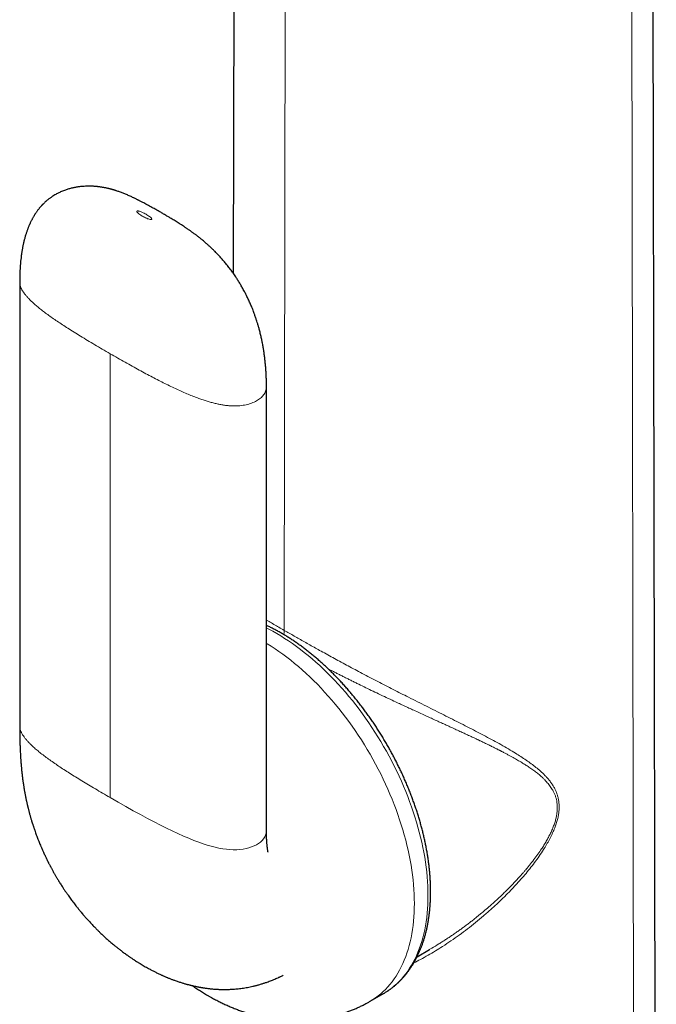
# Model space of a CAD drawing. Header units: millimetres. Extents: x 8 to 811, y 12 to 917.
# Tile 18 of 74: x 744 to 780, y 238 to 293. Entities that reach past the tile are written whole.
import ezdxf

# ---------------------------------------------------------------- set-up
doc = ezdxf.new("R2010")
doc.units = ezdxf.units.MM

msp = doc.modelspace()

# ---------------------------------------------------------------- linework, layer by layer
at = {"color": 7, "linetype": 'Continuous', "lineweight": 30}
for p, q in [((779.631, 211.169), (779.399, 319.693)), ((756.279, 315.529), (756.201, 278.833)), ((744.377, 278.344), (744.377, 253.766)), ((744.379, 278.346), (744.379, 278.344)), ((758.042, 247.989), (758.042, 272.567)), ((744.379, 253.766), (744.379, 253.768)), ((766.387, 240.986), (767.071, 241.381)), ((767.061, 241.376), (767.055, 241.372)), ((763.78, 238.515), (764.533, 238.949))]:
    msp.add_line(p, q, dxfattribs=at)
at = {"color": 252, "linetype": 'Continuous', "lineweight": 0}
for p, q in [((778.407, 209.006), (778.241, 317.805)), ((759.032, 259.054), (759.118, 315.421)), ((749.388, 274.375), (749.388, 249.797))]:
    msp.add_line(p, q, dxfattribs=at)
at = {"color": 252, "linetype": 'Continuous', "lineweight": 0, "flags": 128}
for points in [[(764.533, 238.949), (764.533, 238.95), (764.686, 239.043), (764.835, 239.143), (764.98, 239.25), (765.12, 239.363), (765.256, 239.484), (765.387, 239.611), (765.514, 239.745), (765.635, 239.885), (765.752, 240.031), (765.864, 240.184), (765.972, 240.343), (766.074, 240.508), (766.171, 240.68), (766.262, 240.856), (766.349, 241.039), (766.43, 241.227), (766.506, 241.421), (766.577, 241.62), (766.642, 241.824), (766.701, 242.034), (766.755, 242.248), (766.804, 242.467), (766.846, 242.691), (766.883, 242.919), (766.915, 243.151), (766.941, 243.388), (766.961, 243.628), (766.975, 243.873), (766.984, 244.121), (766.987, 244.372), (766.984, 244.627), (766.975, 244.885), (766.961, 245.146), (766.941, 245.41), (766.915, 245.676), (766.883, 245.945), (766.846, 246.216), (766.804, 246.489), (766.755, 246.764), (766.701, 247.04), (766.642, 247.318), (766.577, 247.597), (766.506, 247.878), (766.43, 248.159), (766.349, 248.441), (766.262, 248.724), (766.171, 249.007), (766.074, 249.29), (765.972, 249.573), (765.864, 249.856), (765.752, 250.138), (765.635, 250.42), (765.514, 250.7), (765.387, 250.98), (765.256, 251.259), (765.12, 251.536), (764.98, 251.812), (764.835, 252.086), (764.686, 252.357), (764.533, 252.627), (764.376, 252.894), (764.215, 253.159), (764.051, 253.421), (763.882, 253.681), (763.71, 253.937), (763.534, 254.19), (763.355, 254.439), (763.173, 254.685), (762.987, 254.927), (762.799, 255.165), (762.608, 255.399), (762.414, 255.629), (762.217, 255.855), (762.018, 256.076), (761.816, 256.292), (761.613, 256.503), (761.407, 256.71), (761.199, 256.911), (760.99, 257.107), (760.779, 257.298), (760.566, 257.483), (760.353, 257.662), (760.138, 257.835), (759.921, 258.003), (759.704, 258.165), (759.487, 258.32), (759.268, 258.469), (759.05, 258.612), (758.831, 258.749), (758.611, 258.879), (758.392, 259.002), (758.173, 259.118), (758.042, 259.185)], [(763.78, 238.515), (763.781, 238.515), (763.934, 238.608), (764.083, 238.708), (764.227, 238.815), (764.367, 238.929), (764.503, 239.049), (764.634, 239.176), (764.761, 239.31), (764.883, 239.45), (765, 239.597), (765.112, 239.75), (765.219, 239.909), (765.321, 240.074), (765.418, 240.245), (765.51, 240.422), (765.596, 240.605), (765.677, 240.793), (765.753, 240.987), (765.824, 241.186), (765.889, 241.39), (765.948, 241.599), (766.002, 241.813), (766.051, 242.032), (766.094, 242.256), (766.131, 242.484), (766.162, 242.717), (766.188, 242.953), (766.208, 243.194), (766.222, 243.438), (766.231, 243.686), (766.234, 243.938), (766.231, 244.192), (766.222, 244.45), (766.208, 244.711), (766.188, 244.975), (766.162, 245.241), (766.131, 245.51), (766.094, 245.781), (766.051, 246.054), (766.002, 246.329), (765.948, 246.606), (765.889, 246.884), (765.824, 247.163), (765.753, 247.443), (765.677, 247.725), (765.596, 248.007), (765.51, 248.289), (765.418, 248.572), (765.321, 248.855), (765.219, 249.138), (765.112, 249.421), (765, 249.703), (764.883, 249.985), (764.761, 250.266), (764.634, 250.546), (764.503, 250.824), (764.367, 251.102), (764.227, 251.377), (764.083, 251.651), (763.934, 251.923), (763.781, 252.192), (763.624, 252.46), (763.463, 252.725), (763.298, 252.987), (763.129, 253.246), (762.957, 253.502), (762.781, 253.755), (762.602, 254.004), (762.42, 254.25), (762.235, 254.493), (762.046, 254.731), (761.855, 254.965), (761.661, 255.195), (761.464, 255.42), (761.265, 255.641), (761.064, 255.858), (760.86, 256.069), (760.654, 256.275), (760.447, 256.477), (760.237, 256.672), (760.026, 256.863), (759.814, 257.048), (759.6, 257.227), (759.385, 257.401), (759.169, 257.569), (758.952, 257.73), (758.734, 257.886), (758.516, 258.035), (758.297, 258.178), (758.078, 258.314), (758.042, 258.336)], [(758.04, 247.989), (758.041, 247.946), (758.026, 247.83), (757.994, 247.718), (757.945, 247.613), (757.882, 247.513), (757.804, 247.42), (757.712, 247.333), (757.607, 247.254), (757.49, 247.181), (757.361, 247.116), (757.222, 247.06), (757.073, 247.011), (756.915, 246.971), (756.749, 246.941), (756.575, 246.919), (756.394, 246.907), (756.208, 246.905), (756.017, 246.913), (755.821, 246.931), (755.62, 246.96), (755.414, 246.998), (755.203, 247.046), (754.985, 247.102), (754.761, 247.167), (754.53, 247.241), (754.293, 247.324), (754.018, 247.427), (753.735, 247.541), (753.442, 247.665), (753.14, 247.8), (752.827, 247.946), (752.504, 248.102), (752.171, 248.269), (751.826, 248.446), (751.453, 248.643), (751.067, 248.851), (750.668, 249.071), (750.255, 249.302), (749.829, 249.544), (749.388, 249.797), (749.388, 249.797)]]:
    msp.add_lwpolyline(points, dxfattribs=at)
at = {"color": 7, "linetype": 'Continuous', "lineweight": 30}
for points, knots in [([(758.042, 272.568), (758.042, 272.616), (758.042, 272.71), (758.039, 272.847), (758.036, 272.973), (758.032, 273.085), (758.028, 273.182), (758.024, 273.262), (758.021, 273.328), (758.018, 273.384), (758.014, 273.434), (758.011, 273.486), (758.006, 273.551), (758, 273.636), (757.991, 273.741), (757.98, 273.856), (757.968, 273.976), (757.954, 274.098), (757.94, 274.217), (757.919, 274.372), (757.891, 274.557), (757.854, 274.783), (757.813, 275.001), (757.766, 275.222), (757.715, 275.447), (757.661, 275.662), (757.607, 275.858), (757.558, 276.024), (757.508, 276.186), (757.452, 276.356), (757.397, 276.515), (757.345, 276.657), (757.302, 276.77), (757.263, 276.87), (757.224, 276.965), (757.182, 277.067), (757.135, 277.174), (757.086, 277.284), (757.038, 277.389), (756.989, 277.492), (756.943, 277.585), (756.897, 277.677), (756.847, 277.774), (756.789, 277.883), (756.731, 277.988), (756.675, 278.089), (756.619, 278.185), (756.561, 278.283), (756.501, 278.38), (756.443, 278.472), (756.389, 278.557), (756.331, 278.644), (756.266, 278.74), (756.194, 278.843), (756.119, 278.948), (756.043, 279.05), (755.962, 279.157), (755.878, 279.265), (755.797, 279.364), (755.725, 279.452), (755.66, 279.528), (755.592, 279.606), (755.517, 279.69), (755.434, 279.781), (755.328, 279.895), (755.207, 280.019), (755.059, 280.165), (754.921, 280.296), (754.773, 280.43), (754.627, 280.559), (754.469, 280.691), (754.313, 280.817), (754.193, 280.91), (754.105, 280.976), (754.048, 281.019), (753.994, 281.059), (753.942, 281.096), (753.891, 281.133), (753.835, 281.173), (753.769, 281.22), (753.699, 281.268), (753.632, 281.314), (753.572, 281.354), (753.51, 281.396), (753.429, 281.449), (753.327, 281.516), (753.214, 281.588), (753.097, 281.661), (752.99, 281.727), (752.88, 281.795), (752.783, 281.853), (752.696, 281.906), (752.616, 281.953), (752.532, 282.002), (752.442, 282.056), (752.325, 282.123), (752.181, 282.207), (752.008, 282.306), (751.804, 282.421), (751.57, 282.552), (751.361, 282.665), (751.209, 282.746), (751.123, 282.79), (751.053, 282.826), (751.002, 282.853), (750.96, 282.874), (750.919, 282.894), (750.866, 282.921), (750.804, 282.951), (750.739, 282.983), (750.666, 283.018), (750.586, 283.055), (750.492, 283.099), (750.393, 283.143), (750.292, 283.186), (750.197, 283.226), (750.104, 283.263), (750.01, 283.299), (749.915, 283.334), (749.827, 283.365), (749.76, 283.388), (749.712, 283.403), (749.679, 283.414), (749.646, 283.424), (749.609, 283.436), (749.565, 283.449), (749.513, 283.464), (749.461, 283.478), (749.419, 283.489), (749.39, 283.497), (749.368, 283.503), (749.346, 283.508), (749.322, 283.514), (749.293, 283.521), (749.246, 283.532), (749.188, 283.545), (749.125, 283.558), (749.071, 283.568), (749.018, 283.578), (748.958, 283.589), (748.89, 283.599), (748.816, 283.61), (748.747, 283.619), (748.684, 283.626), (748.627, 283.631), (748.569, 283.636), (748.495, 283.642), (748.402, 283.647), (748.291, 283.651), (748.179, 283.651), (748.068, 283.649), (747.957, 283.644), (747.817, 283.634), (747.652, 283.617), (747.463, 283.587), (747.278, 283.548), (747.122, 283.508), (746.998, 283.47), (746.901, 283.437), (746.798, 283.399), (746.694, 283.356), (746.597, 283.313), (746.508, 283.27), (746.418, 283.223), (746.32, 283.168), (746.224, 283.108), (746.146, 283.057), (746.083, 283.012), (746.023, 282.969), (745.963, 282.922), (745.908, 282.877), (745.866, 282.842), (745.83, 282.81), (745.793, 282.777), (745.751, 282.738), (745.711, 282.699), (745.676, 282.665), (745.648, 282.636), (745.621, 282.607), (745.591, 282.576), (745.557, 282.538), (745.519, 282.495), (745.481, 282.45), (745.446, 282.407), (745.409, 282.361), (745.367, 282.306), (745.324, 282.246), (745.285, 282.19), (745.253, 282.143), (745.225, 282.1), (745.198, 282.058), (745.17, 282.011), (745.138, 281.957), (745.105, 281.9), (745.074, 281.843), (745.044, 281.788), (745.014, 281.728), (744.981, 281.663), (744.951, 281.597), (744.924, 281.538), (744.901, 281.485), (744.878, 281.43), (744.853, 281.368), (744.826, 281.301), (744.8, 281.231), (744.776, 281.163), (744.752, 281.093), (744.728, 281.018), (744.702, 280.935), (744.677, 280.849), (744.654, 280.765), (744.633, 280.689), (744.616, 280.621), (744.602, 280.56), (744.589, 280.502), (744.574, 280.438), (744.558, 280.363), (744.541, 280.276), (744.525, 280.186), (744.51, 280.1), (744.497, 280.021), (744.485, 279.944), (744.473, 279.86), (744.457, 279.741), (744.44, 279.594), (744.423, 279.425), (744.409, 279.258), (744.401, 279.128), (744.395, 279.034), (744.393, 278.984), (744.39, 278.936), (744.388, 278.89), (744.386, 278.84), (744.384, 278.779), (744.382, 278.699), (744.38, 278.598), (744.378, 278.479), (744.377, 278.392), (744.377, 278.346)], [0, 0, 0, 0, 0.006295, 0.01215, 0.017578, 0.02242, 0.026531, 0.02993, 0.032544, 0.034868, 0.036947, 0.038947, 0.041375, 0.045136, 0.049619, 0.054455, 0.059447, 0.064588, 0.06957, 0.074162, 0.083631, 0.092329, 0.101716, 0.110219, 0.119121, 0.128965, 0.136182, 0.142707, 0.148978, 0.155797, 0.163163, 0.168275, 0.173068, 0.176919, 0.180436, 0.184632, 0.189411, 0.193678, 0.198086, 0.202528, 0.206428, 0.209722, 0.214024, 0.218684, 0.223574, 0.227495, 0.231645, 0.235967, 0.240225, 0.244396, 0.248226, 0.251445, 0.256163, 0.261206, 0.26558, 0.270676, 0.275574, 0.280772, 0.286128, 0.290104, 0.293679, 0.297562, 0.301867, 0.306649, 0.311722, 0.31991, 0.326778, 0.336011, 0.34234, 0.350438, 0.359439, 0.367238, 0.374963, 0.378063, 0.381049, 0.38384, 0.386505, 0.389137, 0.391927, 0.395214, 0.399589, 0.402823, 0.405669, 0.408998, 0.412645, 0.418338, 0.425263, 0.43051, 0.436813, 0.442255, 0.447953, 0.452159, 0.45612, 0.460591, 0.465422, 0.470488, 0.478941, 0.48802, 0.497372, 0.510294, 0.523557, 0.52851, 0.532686, 0.536073, 0.53866, 0.540136, 0.542132, 0.544712, 0.547871, 0.551085, 0.554086, 0.55837, 0.562698, 0.567773, 0.572755, 0.577184, 0.581336, 0.585889, 0.590597, 0.594828, 0.598518, 0.599959, 0.601332, 0.602898, 0.604708, 0.606832, 0.609441, 0.612411, 0.614226, 0.61541, 0.616332, 0.617315, 0.618369, 0.619715, 0.621446, 0.624959, 0.627822, 0.630208, 0.632524, 0.635158, 0.638499, 0.641935, 0.6453, 0.647935, 0.650441, 0.652986, 0.655697, 0.660388, 0.665449, 0.67033, 0.675177, 0.680105, 0.684911, 0.693544, 0.701678, 0.709872, 0.718186, 0.722447, 0.726666, 0.731525, 0.736642, 0.74134, 0.745341, 0.749614, 0.754726, 0.760163, 0.764476, 0.767096, 0.77045, 0.774196, 0.777234, 0.779814, 0.781552, 0.78369, 0.786434, 0.789154, 0.791307, 0.79298, 0.794659, 0.796597, 0.798848, 0.801565, 0.804437, 0.806741, 0.80915, 0.812552, 0.816255, 0.819315, 0.821833, 0.824089, 0.826301, 0.828711, 0.831611, 0.834886, 0.837812, 0.840492, 0.843555, 0.847063, 0.850564, 0.853518, 0.855945, 0.858538, 0.861649, 0.865207, 0.868505, 0.871917, 0.875057, 0.878711, 0.882773, 0.886979, 0.891075, 0.894605, 0.897803, 0.900658, 0.903169, 0.905883, 0.909577, 0.913726, 0.917907, 0.922014, 0.92553, 0.928776, 0.932588, 0.936888, 0.945038, 0.952441, 0.959542, 0.967483, 0.9698, 0.972019, 0.974138, 0.976155, 0.978157, 0.980635, 0.984268, 0.988692, 0.993927, 1, 1, 1, 1]), ([(764.533, 238.95), (764.535, 238.951), (764.583, 238.977), (764.674, 239.034), (764.807, 239.12), (764.937, 239.213), (765.063, 239.31), (765.187, 239.411), (765.307, 239.518), (765.423, 239.63), (765.537, 239.746), (765.646, 239.867), (765.753, 239.993), (765.856, 240.123), (765.955, 240.258), (766.051, 240.398), (766.142, 240.542), (766.231, 240.691), (766.315, 240.843), (766.395, 241.001), (766.472, 241.162), (766.544, 241.327), (766.613, 241.497), (766.677, 241.67), (766.737, 241.847), (766.793, 242.028), (766.845, 242.213), (766.893, 242.401), (766.936, 242.592), (766.975, 242.787), (767.01, 242.985), (767.04, 243.186), (767.067, 243.39), (767.089, 243.597), (767.106, 243.806), (767.119, 244.018), (767.128, 244.233), (767.133, 244.45), (767.133, 244.67), (767.129, 244.891), (767.121, 245.115), (767.109, 245.34), (767.092, 245.568), (767.071, 245.797), (767.045, 246.028), (767.016, 246.26), (766.982, 246.494), (766.944, 246.729), (766.902, 246.965), (766.856, 247.202), (766.806, 247.44), (766.752, 247.679), (766.694, 247.918), (766.631, 248.158), (766.565, 248.399), (766.495, 248.64), (766.421, 248.881), (766.343, 249.123), (766.262, 249.364), (766.176, 249.605), (766.087, 249.846), (765.995, 250.087), (765.898, 250.327), (765.798, 250.567), (765.695, 250.806), (765.588, 251.044), (765.478, 251.282), (765.364, 251.518), (765.247, 251.753), (765.127, 251.987), (765.004, 252.22), (764.877, 252.451), (764.747, 252.68), (764.615, 252.908), (764.479, 253.134), (764.341, 253.358), (764.2, 253.58), (764.056, 253.8), (763.909, 254.017), (763.76, 254.233), (763.608, 254.446), (763.454, 254.656), (763.298, 254.863), (763.139, 255.068), (762.978, 255.27), (762.814, 255.469), (762.649, 255.665), (762.482, 255.858), (762.313, 256.048), (762.142, 256.234), (761.969, 256.417), (761.794, 256.596), (761.618, 256.772), (761.44, 256.944), (761.261, 257.112), (761.081, 257.276), (760.899, 257.436), (760.716, 257.593), (760.532, 257.745), (760.347, 257.893), (760.161, 258.037), (759.974, 258.176), (759.787, 258.311), (759.598, 258.441), (759.409, 258.567), (759.22, 258.688), (759.03, 258.805), (758.84, 258.916), (758.65, 259.023), (758.459, 259.125), (758.269, 259.222), (758.129, 259.29), (758.054, 259.324), (758.042, 259.33)], [0, 0, 0, 0, 0.0003118, 0.0091488, 0.0179855, 0.0268243, 0.035668, 0.0445193, 0.0533809, 0.0622549, 0.0711437, 0.080049, 0.0889724, 0.097915, 0.1068779, 0.1158616, 0.1248663, 0.133892, 0.1429383, 0.1520047, 0.1610902, 0.170194, 0.1793148, 0.1884514, 0.1976024, 0.2067666, 0.2159424, 0.2251286, 0.2343237, 0.2435266, 0.2527361, 0.2619509, 0.2711701, 0.2803927, 0.2896179, 0.2988449, 0.308073, 0.3173017, 0.3265301, 0.335758, 0.344985, 0.3542106, 0.3634348, 0.3726573, 0.3818778, 0.3910964, 0.4003129, 0.4095272, 0.4187394, 0.4279493, 0.4371571, 0.4463626, 0.4555661, 0.4647675, 0.4739668, 0.4831642, 0.4923598, 0.5015535, 0.5107456, 0.5199361, 0.5291251, 0.5383127, 0.547499, 0.5566841, 0.5658681, 0.5750512, 0.5842335, 0.593415, 0.6025959, 0.6117763, 0.6209564, 0.6301361, 0.6393157, 0.6484952, 0.6576748, 0.6668546, 0.6760346, 0.685215, 0.6943959, 0.7035774, 0.7127596, 0.7219427, 0.7311267, 0.7403119, 0.7494982, 0.7586858, 0.7678748, 0.7770653, 0.7862575, 0.7954513, 0.8046471, 0.8138447, 0.8230443, 0.8322461, 0.84145, 0.8506562, 0.8598647, 0.8690756, 0.8782888, 0.8875045, 0.8967226, 0.9059431, 0.9151659, 0.924391, 0.9336183, 0.9428476, 0.9520787, 0.9613115, 0.9705456, 0.9797807, 0.9890164, 0.9982521, 1, 1, 1, 1]), ([(744.377, 253.768), (744.377, 253.711), (744.378, 253.6), (744.379, 253.443), (744.38, 253.3), (744.382, 253.172), (744.384, 253.062), (744.386, 252.97), (744.388, 252.895), (744.39, 252.832), (744.391, 252.777), (744.393, 252.724), (744.395, 252.671), (744.397, 252.616), (744.4, 252.539), (744.404, 252.437), (744.41, 252.307), (744.417, 252.183), (744.424, 252.068), (744.43, 251.966), (744.437, 251.87), (744.442, 251.791), (744.447, 251.729), (744.451, 251.678), (744.456, 251.621), (744.461, 251.555), (744.469, 251.474), (744.477, 251.385), (744.486, 251.293), (744.495, 251.211), (744.503, 251.137), (744.511, 251.06), (744.522, 250.97), (744.535, 250.868), (744.547, 250.772), (744.559, 250.683), (744.572, 250.593), (744.585, 250.505), (744.598, 250.421), (744.612, 250.333), (744.626, 250.251), (744.638, 250.182), (744.646, 250.133), (744.655, 250.083), (744.666, 250.024), (744.678, 249.961), (744.689, 249.902), (744.699, 249.851), (744.708, 249.806), (744.717, 249.765), (744.726, 249.72), (744.737, 249.669), (744.75, 249.609), (744.764, 249.545), (744.777, 249.485), (744.789, 249.435), (744.799, 249.39), (744.809, 249.347), (744.82, 249.302), (744.833, 249.248), (744.849, 249.184), (744.868, 249.111), (744.887, 249.038), (744.907, 248.961), (744.929, 248.882), (744.951, 248.802), (744.972, 248.729), (744.992, 248.66), (745.014, 248.586), (745.039, 248.5), (745.063, 248.423), (745.083, 248.361), (745.096, 248.32), (745.109, 248.279), (745.125, 248.23), (745.144, 248.173), (745.163, 248.116), (745.18, 248.065), (745.195, 248.023), (745.221, 247.947), (745.255, 247.85), (745.302, 247.722), (745.344, 247.608), (745.395, 247.477), (745.445, 247.35), (745.499, 247.217), (745.542, 247.114), (745.582, 247.022), (745.619, 246.937), (745.657, 246.85), (745.699, 246.758), (745.739, 246.67), (745.781, 246.581), (745.821, 246.496), (745.859, 246.418), (745.892, 246.35), (745.919, 246.296), (745.944, 246.246), (745.969, 246.197), (745.997, 246.142), (746.027, 246.084), (746.055, 246.029), (746.081, 245.98), (746.107, 245.931), (746.137, 245.875), (746.173, 245.809), (746.214, 245.735), (746.253, 245.663), (746.29, 245.598), (746.326, 245.536), (746.363, 245.472), (746.4, 245.408), (746.437, 245.345), (746.478, 245.277), (746.544, 245.167), (746.638, 245.016), (746.752, 244.839), (746.859, 244.677), (746.959, 244.529), (747.049, 244.4), (747.136, 244.277), (747.212, 244.172), (747.291, 244.067), (747.369, 243.963), (747.452, 243.855), (747.526, 243.76), (747.587, 243.683), (747.636, 243.622), (747.684, 243.564), (747.733, 243.504), (747.788, 243.438), (747.849, 243.366), (747.914, 243.289), (747.979, 243.215), (748.045, 243.139), (748.112, 243.064), (748.183, 242.986), (748.257, 242.905), (748.341, 242.815), (748.428, 242.724), (748.511, 242.637), (748.583, 242.564), (748.645, 242.502), (748.698, 242.449), (748.75, 242.398), (748.81, 242.34), (748.881, 242.272), (748.964, 242.193), (749.049, 242.114), (749.133, 242.037), (749.217, 241.962), (749.301, 241.888), (749.386, 241.814), (749.475, 241.739), (749.564, 241.664), (749.648, 241.594), (749.721, 241.535), (749.786, 241.483), (749.85, 241.433), (749.921, 241.377), (749.998, 241.318), (750.082, 241.254), (750.172, 241.188), (750.26, 241.123), (750.337, 241.068), (750.402, 241.023), (750.461, 240.982), (750.523, 240.939), (750.585, 240.897), (750.644, 240.857), (750.694, 240.824), (750.742, 240.793), (750.813, 240.746), (750.916, 240.681), (751.041, 240.604), (751.161, 240.531), (751.277, 240.463), (751.39, 240.399), (751.497, 240.34), (751.591, 240.289), (751.679, 240.242), (751.762, 240.199), (751.842, 240.158), (751.921, 240.119), (752.003, 240.078), (752.087, 240.038), (752.166, 240.001), (752.231, 239.971), (752.291, 239.945), (752.353, 239.917), (752.419, 239.888), (752.483, 239.861), (752.539, 239.838), (752.594, 239.815), (752.657, 239.79), (752.731, 239.761), (752.806, 239.732), (752.88, 239.704), (752.956, 239.676), (753.044, 239.645), (753.138, 239.613), (753.232, 239.582), (753.323, 239.552), (753.409, 239.526), (753.49, 239.502), (753.56, 239.481), (753.627, 239.463), (753.691, 239.445), (753.759, 239.428), (753.824, 239.411), (753.887, 239.396), (753.945, 239.382), (754.003, 239.368), (754.07, 239.353), (754.143, 239.337), (754.214, 239.323), (754.274, 239.311), (754.321, 239.302), (754.364, 239.294), (754.413, 239.286), (754.469, 239.276), (754.525, 239.267), (754.574, 239.259), (754.619, 239.252), (754.662, 239.246), (754.718, 239.238), (754.791, 239.229), (754.881, 239.218), (754.971, 239.208), (755.097, 239.196), (755.259, 239.184), (755.481, 239.173), (755.713, 239.169), (755.948, 239.173), (756.171, 239.184), (756.368, 239.2), (756.543, 239.218), (756.691, 239.237), (756.842, 239.26), (756.995, 239.287), (757.144, 239.316), (757.263, 239.342), (757.354, 239.363), (757.42, 239.379), (757.487, 239.396), (757.557, 239.415), (757.633, 239.436), (757.717, 239.46), (757.802, 239.486), (757.88, 239.511), (757.958, 239.536), (758.042, 239.565), (758.147, 239.602), (758.258, 239.643), (758.365, 239.685), (758.465, 239.726), (758.57, 239.77), (758.663, 239.811), (758.737, 239.845), (758.79, 239.869), (758.849, 239.897), (758.911, 239.927), (758.952, 239.947), (758.971, 239.957)], [0, 0, 0, 0, 0.008059, 0.015505, 0.022289, 0.028372, 0.033724, 0.037986, 0.041588, 0.044515, 0.046977, 0.049468, 0.052009, 0.054601, 0.057243, 0.063021, 0.069213, 0.075749, 0.080655, 0.08554, 0.090289, 0.0945, 0.096851, 0.099095, 0.101767, 0.104933, 0.108591, 0.113306, 0.117687, 0.121657, 0.125081, 0.128121, 0.132685, 0.137952, 0.142661, 0.146289, 0.150685, 0.155453, 0.158839, 0.162679, 0.167862, 0.170485, 0.172515, 0.174757, 0.177637, 0.180839, 0.18363, 0.185987, 0.187977, 0.189913, 0.191836, 0.194178, 0.197052, 0.200301, 0.203125, 0.20541, 0.207363, 0.20932, 0.211309, 0.21359, 0.216757, 0.220217, 0.223573, 0.226811, 0.230747, 0.234364, 0.237712, 0.240783, 0.243864, 0.247602, 0.252199, 0.254309, 0.256041, 0.257747, 0.259815, 0.262626, 0.265385, 0.267545, 0.2694, 0.271093, 0.277762, 0.282412, 0.288292, 0.293027, 0.300101, 0.305277, 0.310811, 0.313889, 0.317679, 0.322168, 0.325596, 0.330007, 0.333907, 0.337546, 0.341545, 0.344312, 0.346737, 0.348868, 0.350952, 0.353374, 0.356297, 0.358808, 0.360807, 0.362961, 0.365474, 0.368426, 0.371866, 0.375651, 0.378192, 0.380848, 0.384118, 0.386973, 0.389683, 0.392863, 0.396366, 0.404898, 0.413892, 0.421258, 0.427837, 0.434995, 0.439852, 0.445573, 0.45029, 0.455352, 0.460993, 0.466318, 0.469547, 0.472617, 0.475565, 0.478466, 0.481803, 0.485613, 0.489673, 0.493744, 0.497308, 0.501651, 0.50562, 0.509902, 0.514736, 0.520231, 0.524913, 0.52908, 0.532427, 0.535374, 0.538125, 0.541167, 0.545306, 0.550042, 0.554848, 0.559303, 0.563832, 0.568356, 0.572855, 0.577577, 0.582424, 0.586974, 0.590896, 0.593818, 0.597134, 0.600878, 0.604836, 0.609091, 0.613773, 0.618479, 0.622591, 0.625421, 0.628305, 0.631398, 0.634684, 0.637672, 0.640133, 0.642196, 0.644679, 0.650767, 0.657338, 0.66297, 0.668323, 0.674173, 0.679217, 0.683673, 0.687604, 0.691767, 0.695496, 0.698962, 0.702805, 0.707029, 0.710776, 0.713784, 0.716181, 0.719057, 0.722341, 0.725325, 0.727832, 0.729989, 0.732942, 0.73646, 0.740016, 0.743159, 0.746487, 0.750417, 0.754997, 0.759153, 0.762947, 0.767184, 0.770612, 0.773703, 0.776436, 0.779431, 0.78219, 0.785256, 0.788038, 0.790366, 0.792824, 0.795691, 0.799012, 0.802332, 0.804901, 0.806753, 0.808361, 0.81047, 0.813058, 0.81553, 0.817617, 0.819381, 0.821175, 0.823079, 0.826534, 0.830436, 0.834465, 0.837968, 0.846201, 0.8548, 0.865698, 0.874849, 0.883753, 0.893006, 0.898975, 0.905017, 0.911142, 0.917368, 0.923632, 0.92922, 0.931975, 0.934683, 0.93739, 0.940161, 0.943241, 0.946785, 0.950445, 0.953751, 0.956463, 0.960168, 0.964177, 0.96963, 0.974094, 0.977796, 0.982411, 0.987543, 0.989754, 0.991957, 0.994574, 0.997455, 1, 1, 1, 1]), ([(758.13, 246.78), (758.13, 246.78), (758.13, 246.781), (758.129, 246.785), (758.128, 246.791), (758.126, 246.799), (758.124, 246.808), (758.12, 246.829), (758.114, 246.862), (758.106, 246.912), (758.099, 246.965), (758.091, 247.023), (758.085, 247.08), (758.08, 247.132), (758.075, 247.179), (758.071, 247.227), (758.067, 247.27), (758.065, 247.307), (758.062, 247.342), (758.06, 247.382), (758.057, 247.428), (758.055, 247.474), (758.052, 247.52), (758.05, 247.563), (758.049, 247.607), (758.047, 247.651), (758.046, 247.698), (758.044, 247.754), (758.043, 247.819), (758.042, 247.9), (758.042, 247.958), (758.042, 247.99)], [0, 0, 0, 0, 0.013161, 0.040182, 0.065113, 0.082586, 0.098981, 0.119844, 0.183631, 0.235105, 0.28333, 0.33816, 0.390497, 0.423998, 0.459895, 0.498106, 0.53139, 0.556643, 0.576946, 0.605351, 0.639827, 0.671777, 0.700233, 0.731244, 0.757833, 0.785849, 0.817129, 0.84908, 0.890417, 0.940858, 1, 1, 1, 1]), ([(753.962, 239.378), (753.997, 239.353), (754.103, 239.278), (754.283, 239.158), (754.503, 239.017), (754.695, 238.899), (754.814, 238.83), (754.859, 238.804)], [0, 0, 0, 0, 0.118866, 0.364389, 0.609587, 0.854315, 1, 1, 1, 1]), ([(754.859, 238.804), (754.907, 238.776), (755.03, 238.706), (755.229, 238.599), (755.456, 238.482), (755.685, 238.371), (755.914, 238.266), (756.145, 238.167), (756.377, 238.075), (756.609, 237.988), (756.841, 237.908), (757.074, 237.835), (757.307, 237.767), (757.54, 237.706), (757.773, 237.651), (758.006, 237.603), (758.238, 237.561), (758.47, 237.525), (758.701, 237.495), (758.932, 237.471), (759.161, 237.453), (759.391, 237.442), (759.619, 237.437), (759.846, 237.437), (760.072, 237.444), (760.296, 237.457), (760.52, 237.475), (760.742, 237.5), (760.962, 237.53), (761.181, 237.566), (761.398, 237.608), (761.613, 237.656), (761.827, 237.709), (762.038, 237.768), (762.247, 237.833), (762.454, 237.903), (762.658, 237.978), (762.86, 238.059), (763.06, 238.145), (763.256, 238.237), (763.45, 238.333), (763.625, 238.426), (763.734, 238.489), (763.78, 238.515)], [0, 0, 0, 0, 0.0177, 0.04499, 0.072232, 0.099355, 0.126345, 0.15319, 0.179882, 0.206411, 0.232774, 0.258965, 0.284982, 0.310826, 0.336496, 0.361996, 0.387328, 0.412497, 0.437507, 0.462365, 0.487075, 0.511644, 0.536078, 0.560384, 0.584568, 0.608637, 0.632597, 0.656455, 0.680216, 0.703887, 0.727473, 0.750981, 0.774417, 0.797785, 0.821091, 0.844341, 0.86754, 0.890693, 0.913805, 0.936881, 0.959926, 0.982945, 1, 1, 1, 1])]:
    msp.add_open_spline(points, degree=3, knots=knots, dxfattribs=at)
at = {"color": 252, "linetype": 'Continuous', "lineweight": 0}
for points, knots in [([(751.182, 281.987), (751.113, 282.029), (751.01, 282.093), (750.911, 282.178), (750.875, 282.225), (750.865, 282.25), (750.867, 282.263), (750.872, 282.269), (750.877, 282.274), (750.885, 282.277), (750.897, 282.28), (750.919, 282.281), (751.012, 282.268), (751.171, 282.205), (751.378, 282.101), (751.546, 281.991), (751.645, 281.907), (751.681, 281.86), (751.691, 281.835), (751.689, 281.822), (751.684, 281.815), (751.679, 281.811), (751.671, 281.808), (751.659, 281.805), (751.637, 281.804), (751.544, 281.817), (751.384, 281.879), (751.256, 281.948), (751.182, 281.987)], [0, 0, 0, 0, 0.125137, 0.18771, 0.218996, 0.234487, 0.242531, 0.246418, 0.250156, 0.253895, 0.257782, 0.265827, 0.281317, 0.374869, 0.500006, 0.625141, 0.687712, 0.718997, 0.734487, 0.742532, 0.746418, 0.750156, 0.753895, 0.757782, 0.765826, 0.781316, 0.874865, 1, 1, 1, 1]), ([(744.379, 278.344), (744.379, 278.333), (744.376, 278.286), (744.39, 278.2), (744.422, 278.087), (744.472, 277.971), (744.539, 277.851), (744.622, 277.729), (744.72, 277.603), (744.833, 277.474), (744.962, 277.341), (745.112, 277.198), (745.284, 277.044), (745.482, 276.881), (745.697, 276.712), (745.932, 276.537), (746.184, 276.357), (746.455, 276.171), (746.745, 275.978), (747.057, 275.776), (747.394, 275.563), (747.755, 275.341), (748.135, 275.11), (748.535, 274.872), (748.955, 274.626), (749.242, 274.46), (749.388, 274.375)], [0, 0, 0, 0, 0.006342, 0.028512, 0.051458, 0.075365, 0.100389, 0.126653, 0.154252, 0.183266, 0.213768, 0.24582, 0.283627, 0.323513, 0.365537, 0.409749, 0.456195, 0.504912, 0.555937, 0.609302, 0.66775, 0.728828, 0.792566, 0.858991, 0.928128, 1, 1, 1, 1]), ([(749.388, 274.375), (749.528, 274.294), (749.804, 274.136), (750.212, 273.904), (750.607, 273.682), (750.99, 273.471), (751.361, 273.27), (751.72, 273.079), (752.068, 272.899), (752.409, 272.726), (752.745, 272.562), (753.075, 272.407), (753.393, 272.263), (753.701, 272.131), (753.998, 272.011), (754.273, 271.908), (754.525, 271.82), (754.756, 271.746), (754.98, 271.68), (755.198, 271.623), (755.41, 271.576), (755.617, 271.537), (755.818, 271.508), (756.014, 271.489), (756.206, 271.481), (756.393, 271.483), (756.574, 271.495), (756.748, 271.517), (756.915, 271.548), (757.074, 271.588), (757.223, 271.636), (757.363, 271.693), (757.492, 271.758), (757.609, 271.831), (757.715, 271.911), (757.807, 271.998), (757.885, 272.091), (757.949, 272.191), (757.997, 272.297), (758.028, 272.409), (758.043, 272.5), (758.04, 272.553), (758.04, 272.567)], [0, 0, 0, 0, 0.051441, 0.101013, 0.148733, 0.194617, 0.238682, 0.280946, 0.32143, 0.360154, 0.398861, 0.435692, 0.470681, 0.503866, 0.535288, 0.564998, 0.58901, 0.611861, 0.633597, 0.654273, 0.673949, 0.692696, 0.710606, 0.727796, 0.744405, 0.760533, 0.776255, 0.791644, 0.806771, 0.821706, 0.836517, 0.851275, 0.866049, 0.880908, 0.895924, 0.911169, 0.926718, 0.942647, 0.959035, 0.975961, 0.993509, 1, 1, 1, 1]), ([(758.042, 259.627), (758.09, 259.599), (758.22, 259.523), (758.451, 259.388), (758.732, 259.226), (758.932, 259.111), (759.032, 259.054)], [0, 0, 0, 0, 0.161341, 0.440221, 0.71943, 1, 1, 1, 1]), ([(758.998, 258.823), (759.002, 258.836), (759.018, 258.881), (759.029, 258.96), (759.031, 259.021), (759.032, 259.054)], [0, 0, 0, 0, 0.163345, 0.556789, 1, 1, 1, 1]), ([(759.032, 259.054), (759.121, 259.003), (759.299, 258.901), (759.576, 258.743), (759.859, 258.582), (760.15, 258.417), (760.448, 258.249), (760.753, 258.078), (761.082, 257.895), (761.435, 257.7), (761.81, 257.495), (762.188, 257.29), (762.569, 257.085), (762.953, 256.88), (763.355, 256.667), (763.773, 256.448), (764.206, 256.223), (764.636, 256.001), (765.063, 255.782), (765.489, 255.566), (765.937, 255.339), (766.408, 255.102), (766.9, 254.855), (767.386, 254.611), (767.868, 254.37), (768.344, 254.131), (768.815, 253.893), (769.278, 253.657), (769.733, 253.423), (770.177, 253.19), (770.609, 252.959), (771.03, 252.726), (771.442, 252.49), (771.811, 252.269), (772.138, 252.063), (772.425, 251.871), (772.702, 251.674), (772.969, 251.47), (773.222, 251.255), (773.429, 251.059), (773.592, 250.884), (773.717, 250.735), (773.833, 250.579), (773.94, 250.414), (774.029, 250.25), (774.101, 250.087), (774.158, 249.928), (774.203, 249.761), (774.234, 249.588), (774.251, 249.408), (774.254, 249.21), (774.239, 248.994), (774.203, 248.761), (774.147, 248.526), (774.074, 248.289), (773.979, 248.035), (773.86, 247.763), (773.716, 247.476), (773.557, 247.193), (773.368, 246.883), (773.146, 246.551), (772.891, 246.197), (772.624, 245.853), (772.347, 245.516), (772.061, 245.187), (771.733, 244.828), (771.361, 244.441), (770.941, 244.03), (770.511, 243.631), (770.07, 243.245), (769.625, 242.875), (769.176, 242.522), (768.723, 242.184), (768.263, 241.861), (767.82, 241.567), (767.395, 241.302), (766.99, 241.063), (766.592, 240.841), (766.327, 240.706), (766.201, 240.642)], [0, 0, 0, 0, 0.01105, 0.02202, 0.032942, 0.043846, 0.054762, 0.065718, 0.076744, 0.089628, 0.10247, 0.115291, 0.128121, 0.140996, 0.153945, 0.16848, 0.18298, 0.197446, 0.211905, 0.226385, 0.240905, 0.25809, 0.275375, 0.2927, 0.309968, 0.327514, 0.345043, 0.362571, 0.380112, 0.397678, 0.414968, 0.432307, 0.44971, 0.46719, 0.480466, 0.493741, 0.507019, 0.520312, 0.533641, 0.546978, 0.554958, 0.562933, 0.570914, 0.57892, 0.586979, 0.593721, 0.60045, 0.607162, 0.613878, 0.62064, 0.627419, 0.63548, 0.643521, 0.651601, 0.659706, 0.667747, 0.677751, 0.687749, 0.697778, 0.707802, 0.721079, 0.734283, 0.747444, 0.76058, 0.773705, 0.786827, 0.804469, 0.822133, 0.839815, 0.857461, 0.875022, 0.892198, 0.909319, 0.926396, 0.943444, 0.957896, 0.972348, 0.986812, 1, 1, 1, 1]), ([(767.061, 241.377), (767.105, 241.402), (767.285, 241.504), (767.523, 241.65), (767.778, 241.81), (767.965, 241.93), (768.154, 242.055), (768.348, 242.186), (768.541, 242.32), (768.726, 242.451), (768.9, 242.577), (769.067, 242.7), (769.236, 242.828), (769.411, 242.963), (769.585, 243.1), (769.75, 243.232), (769.934, 243.383), (770.157, 243.57), (770.399, 243.779), (770.625, 243.98), (770.836, 244.173), (771.049, 244.374), (771.262, 244.579), (771.452, 244.768), (771.597, 244.916), (771.704, 245.027), (771.78, 245.108), (771.856, 245.188), (771.93, 245.268), (772.001, 245.346), (772.071, 245.424), (772.139, 245.5), (772.218, 245.588), (772.305, 245.689), (772.401, 245.801), (772.499, 245.919), (772.651, 246.104), (772.847, 246.354), (773.07, 246.655), (773.23, 246.889), (773.341, 247.058), (773.41, 247.168), (773.477, 247.277), (773.54, 247.384), (773.6, 247.489), (773.68, 247.637), (773.776, 247.825), (773.863, 248.019), (773.925, 248.172), (773.969, 248.288), (774.007, 248.402), (774.041, 248.514), (774.078, 248.652), (774.113, 248.814), (774.139, 248.999), (774.151, 249.179), (774.149, 249.355), (774.131, 249.527), (774.1, 249.691), (774.055, 249.849), (773.997, 250), (773.933, 250.135), (773.866, 250.254), (773.798, 250.359), (773.723, 250.465), (773.64, 250.57), (773.549, 250.674), (773.45, 250.779), (773.328, 250.899), (773.178, 251.032), (772.995, 251.18), (772.794, 251.332), (772.588, 251.474), (772.381, 251.61), (772.173, 251.739), (771.946, 251.874), (771.763, 251.978), (771.632, 252.051), (771.561, 252.09), (771.488, 252.13), (771.412, 252.171), (771.334, 252.213), (771.252, 252.256), (771.167, 252.3), (771.097, 252.337), (771.041, 252.366), (771.001, 252.386), (770.961, 252.407), (770.92, 252.428), (770.878, 252.449), (770.836, 252.471), (770.794, 252.492), (770.737, 252.521), (770.658, 252.56), (770.562, 252.608), (770.458, 252.659), (770.351, 252.712), (770.238, 252.766), (770.127, 252.82), (770.025, 252.869), (769.939, 252.91), (769.867, 252.944), (769.806, 252.973), (769.739, 253.005), (769.664, 253.04), (769.583, 253.079), (769.441, 253.145), (769.244, 253.237), (768.996, 253.352), (768.746, 253.468), (768.484, 253.588), (768.208, 253.714), (767.934, 253.839), (767.707, 253.943), (767.525, 254.026), (767.385, 254.089), (767.246, 254.153), (767.107, 254.216), (766.97, 254.278), (766.774, 254.368), (766.52, 254.484), (766.22, 254.622), (765.937, 254.752), (765.671, 254.874), (765.394, 255.003), (765.063, 255.157), (764.68, 255.337), (764.26, 255.536), (763.849, 255.732), (763.449, 255.926), (763.119, 256.087), (762.858, 256.216), (762.661, 256.314), (762.467, 256.411), (762.275, 256.507), (762.085, 256.603), (761.898, 256.699), (761.689, 256.806), (761.543, 256.881), (761.459, 256.925)], [0, 0, 0, 0, 0.005536, 0.022096, 0.029805, 0.037633, 0.045685, 0.05396, 0.062458, 0.070627, 0.078016, 0.085141, 0.092603, 0.100402, 0.108538, 0.115986, 0.122668, 0.133668, 0.146695, 0.156349, 0.165506, 0.176798, 0.187158, 0.196585, 0.205079, 0.208897, 0.212855, 0.216739, 0.220547, 0.224281, 0.227939, 0.231523, 0.235031, 0.240393, 0.245571, 0.250563, 0.256645, 0.270882, 0.284127, 0.296393, 0.301036, 0.305717, 0.310292, 0.31476, 0.319124, 0.323384, 0.333025, 0.342124, 0.346803, 0.351473, 0.356045, 0.360522, 0.364911, 0.372554, 0.380089, 0.38752, 0.395014, 0.402575, 0.410237, 0.417605, 0.425173, 0.433002, 0.43889, 0.444914, 0.451166, 0.457652, 0.46438, 0.471355, 0.478581, 0.489075, 0.500186, 0.512032, 0.524621, 0.535066, 0.546186, 0.558091, 0.570783, 0.574321, 0.577859, 0.581516, 0.585291, 0.589185, 0.593197, 0.597328, 0.601577, 0.603484, 0.605414, 0.607368, 0.609344, 0.611342, 0.613364, 0.615409, 0.617385, 0.621504, 0.626575, 0.63105, 0.636071, 0.641563, 0.646731, 0.651412, 0.655608, 0.658565, 0.661221, 0.663924, 0.667665, 0.671337, 0.674937, 0.686685, 0.697615, 0.707728, 0.719451, 0.731557, 0.743186, 0.75434, 0.760197, 0.766037, 0.771811, 0.777522, 0.783168, 0.788749, 0.801652, 0.8142, 0.825106, 0.835732, 0.846081, 0.858057, 0.87489, 0.891265, 0.907194, 0.922687, 0.937758, 0.945423, 0.95303, 0.960565, 0.968029, 0.975424, 0.982754, 0.990019, 1, 1, 1, 1]), ([(749.388, 249.797), (749.248, 249.878), (748.974, 250.037), (748.572, 250.272), (748.188, 250.501), (747.822, 250.722), (747.474, 250.936), (747.143, 251.143), (746.831, 251.344), (746.532, 251.541), (746.248, 251.735), (745.979, 251.925), (745.73, 252.109), (745.502, 252.287), (745.293, 252.459), (745.114, 252.617), (744.962, 252.763), (744.833, 252.896), (744.72, 253.025), (744.622, 253.151), (744.539, 253.274), (744.472, 253.393), (744.422, 253.509), (744.39, 253.622), (744.376, 253.708), (744.379, 253.755), (744.379, 253.766)], [0, 0, 0, 0, 0.068665, 0.134836, 0.198535, 0.259782, 0.318601, 0.375017, 0.429056, 0.480747, 0.532414, 0.581578, 0.628282, 0.672578, 0.714522, 0.75418, 0.786232, 0.816734, 0.845748, 0.873347, 0.899611, 0.924635, 0.948542, 0.971488, 0.993658, 1, 1, 1, 1])]:
    msp.add_open_spline(points, degree=3, knots=knots, dxfattribs=at)

doc.saveas('drawing.dxf')
